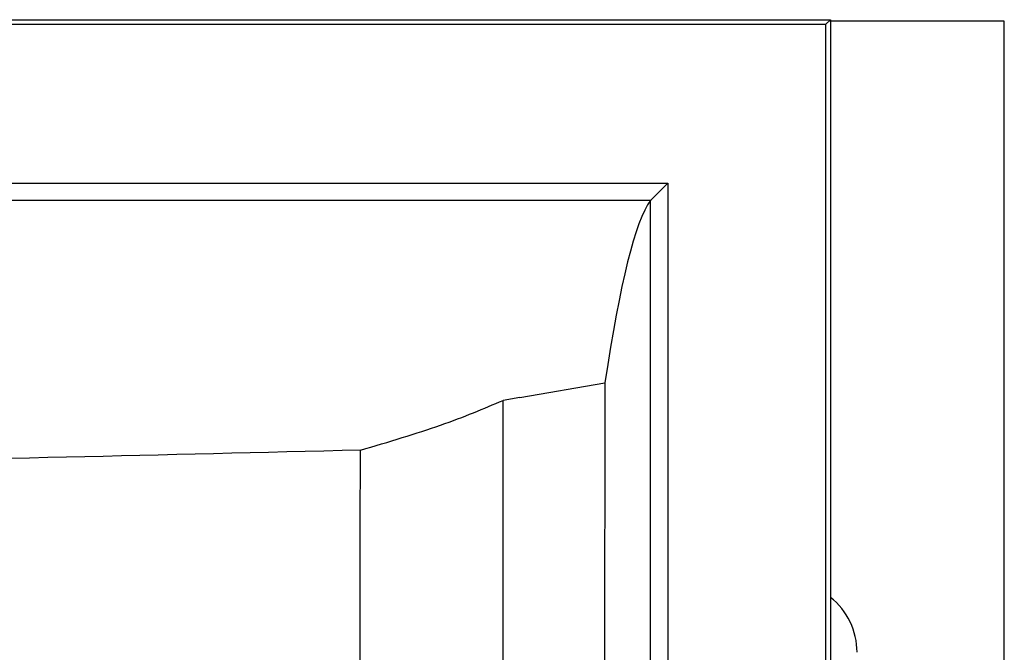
# Model space of a CAD drawing. Header units: millimetres. Extents: x -0.387 to 0.594, y -0.166 to 0.447.
# Tile 44 of 109: x 0.115 to 0.144, y 0.244 to 0.262. Entities that reach past the tile are written whole.
import ezdxf

# ---------------------------------------------------------------- set-up
doc = ezdxf.new("R2010")
doc.units = ezdxf.units.MM
doc.layers.add('FORMAT', color=7, linetype='Continuous')

msp = doc.modelspace()

# ---------------------------------------------------------------- linework, layer by layer
at = {"layer": 'FORMAT', "color": 7, "linetype": 'Continuous', "lineweight": 25}
for p, q in [((-0.012469, 0.262337), (0.138618, 0.262337)), ((-0.012338, 0.262206), (0.138487, 0.262206)), ((0.138487, 0.262206), (0.138618, 0.262337)), ((0.138487, 0.238939), (0.138487, 0.262206)), ((0.138618, 0.262337), (0.138618, 0.03025)), ((0.143576, 0.262294), (0.138618, 0.262294)), ((0.143576, 0.030294), (0.143576, 0.262294)), ((0.143576, 0.030294), (0.143576, 0.262294)), ((0.143576, 0.262294), (0.143576, 0.262294)), ((-0.007829, 0.257679), (0.133978, 0.257679)), ((0.133978, 0.257679), (0.133478, 0.25718)), ((0.133978, 0.257679), (0.133978, 0.239219)), ((0.133478, 0.25718), (-0.007329, 0.25718)), ((0.133478, 0.257179), (0.133478, 0.25718)), ((0.133478, 0.239219), (0.133478, 0.257179)), ((0.129753, 0.251563), (0.132178, 0.251977)), ((0.132178, 0.251977), (0.132165, 0.240123)), ((0.129275, 0.238078), (0.129279, 0.25148)), ((0.129753, 0.251563), (0.129279, 0.25148))]:
    msp.add_line(p, q, dxfattribs=at)
msp.add_arc((0.137376, 0.244294), 0.002, 0.001042, 51.579703, dxfattribs=at)
msp.add_ellipse((0.133823, -0.559397), major_axis=(5.551115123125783e-17, 0.8168151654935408), ratio=0.017475, start_param=0.0241775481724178, end_param=0.1154934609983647, dxfattribs=at)
for points, knots in [([(0.1252048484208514, 0.2500576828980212), (0.1260083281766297, 0.2502972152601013), (0.127622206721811, 0.2507783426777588), (0.1287248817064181, 0.2512452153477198), (0.1292785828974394, 0.251479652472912)], [0, 0, 0, 0, 0.4978563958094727, 1, 1, 1, 1]), ([(0.1252052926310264, 0.2500576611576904), (0.1196135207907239, 0.2499230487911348), (0.1112219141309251, 0.2497210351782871), (0.0999382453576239, 0.2495260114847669), (0.0908171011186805, 0.2493978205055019), (0.0810361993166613, 0.2493001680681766), (0.0705949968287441, 0.2492424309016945), (0.0601279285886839, 0.2492319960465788), (0.0490682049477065, 0.2492712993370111), (0.0374336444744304, 0.2493693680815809), (0.0252333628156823, 0.2495365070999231), (0.0130516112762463, 0.2497609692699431), (0.0049792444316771, 0.2499587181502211), (0.0009402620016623, 0.2500576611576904)], [0, 0, 0, 0, 0.1362650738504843, 0.2044938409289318, 0.2728141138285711, 0.3562397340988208, 0.4397506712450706, 0.5235200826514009, 0.6073763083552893, 0.7051890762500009, 0.8031391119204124, 0.9015012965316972, 1, 1, 1, 1]), ([(0.1251273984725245, 0.1467935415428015), (0.1251249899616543, 0.1514185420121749), (0.1251201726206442, 0.1606691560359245), (0.1251175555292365, 0.1791815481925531), (0.1251277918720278, 0.20102820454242), (0.1251603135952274, 0.2262031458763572), (0.1251899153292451, 0.2421051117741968), (0.1252047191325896, 0.2500576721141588)], [0, 0, 0, 0, 0.1343740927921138, 0.268765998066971, 0.5376713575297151, 0.7687898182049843, 1, 1, 1, 1])]:
    msp.add_open_spline(points, degree=3, knots=knots, dxfattribs=at)

doc.saveas('drawing.dxf')
